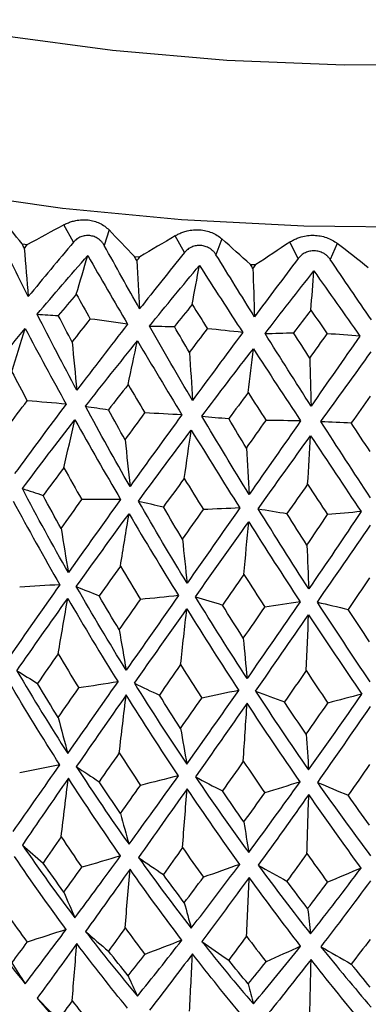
# Paper-space layout '_Dimetric' of a CAD drawing. Header units: millimetres. Extents: x -91 to 91, y -11 to 313.
# Tile 7 of 15: x -7.87 to -0.54, y 121.19 to 141.9. Entities that reach past the tile are written whole.
import ezdxf

# ---------------------------------------------------------------- set-up
doc = ezdxf.new("R2010")
doc.units = ezdxf.units.MM

psp = doc.layouts.new('_Dimetric')

# ---------------------------------------------------------------- linework, layer by layer
at = {"color": 7, "linetype": 'Continuous', "lineweight": 25}
for p, q in [((-6.737, 137.223), (-6.946, 137.584)), ((-5.993, 137.479), (-6.093, 137.152)), ((-4.408, 137.002), (-4.602, 137.355)), ((-7.819, 137.183), (-7.709, 137.169)), ((-3.618, 137.288), (-3.744, 136.957)), ((-2.017, 136.875), (-2.193, 137.221)), ((-1.193, 137.193), (-1.342, 136.857)), ((-5.458, 136.921), (-5.345, 136.911)), ((-3.021, 136.753), (-2.905, 136.748))]:
    psp.add_line(p, q, dxfattribs=at)
at = {"color": 7, "linetype": 'Continuous', "lineweight": 25, "flags": 128}
psp.add_lwpolyline([(20.215, 142.905), (19.923, 142.527), (19.047, 141.71), (17.871, 140.935), (16.413, 140.216), (14.696, 139.564), (12.747, 138.988), (10.598, 138.499), (8.281, 138.103), (5.834, 137.807), (3.294, 137.615), (0.703, 137.532), (-1.9, 137.557), (-4.472, 137.69), (-6.974, 137.93), (-9.366, 138.273), (-11.611, 138.713), (-13.672, 139.243), (-15.517, 139.855), (-17.118, 140.54), (-18.449, 141.286), (-19.489, 142.081), (-20.212, 142.901)], dxfattribs=at)
at = {"color": 8, "linetype": 'Continuous', "lineweight": 25, "flags": 128}
psp.add_lwpolyline([(10.719, 142.037), (8.579, 141.616), (6.293, 141.291), (3.899, 141.068), (1.439, 140.952), (-1.047, 140.943), (-3.514, 141.043), (-5.921, 141.249), (-8.227, 141.558), (-10.392, 141.965)], dxfattribs=at)
at = {"color": 7, "linetype": 'Continuous', "lineweight": 25}
for points in [[(-7.819, 137.183), (-7.976, 137.376), (-8.131, 137.569), (-8.283, 137.761)], [(-6.946, 137.584), (-7.2, 137.445), (-7.455, 137.307), (-7.709, 137.169)], [(-7.69, 136.075), (-7.917, 136.529), (-8.14, 136.984), (-8.358, 137.438)], [(-5.458, 136.921), (-5.638, 137.107), (-5.817, 137.293), (-5.993, 137.479)], [(-4.602, 137.355), (-4.849, 137.207), (-5.097, 137.059), (-5.345, 136.911)], [(-7.774, 137.093), (-7.789, 137.123), (-7.804, 137.153), (-7.819, 137.183)], [(-7.774, 137.093), (-7.753, 137.118), (-7.731, 137.143), (-7.709, 137.169)], [(-6.737, 137.223), (-7.06, 136.84), (-7.377, 136.458), (-7.69, 136.075)], [(-5.35, 135.817), (-5.601, 136.262), (-5.849, 136.707), (-6.093, 137.152)], [(-3.021, 136.753), (-3.222, 136.931), (-3.421, 137.11), (-3.618, 137.288)], [(-2.193, 137.221), (-2.43, 137.063), (-2.667, 136.905), (-2.905, 136.748)], [(-0.542, 136.683), (-0.76, 136.853), (-0.978, 137.023), (-1.193, 137.193)], [(-7.774, 137.093), (-7.747, 136.751), (-7.719, 136.412), (-7.69, 136.075)], [(-7.503, 135.704), (-7.155, 136.116), (-6.801, 136.528), (-6.44, 136.939)], [(-6.681, 136.125), (-6.601, 136.398), (-6.521, 136.669), (-6.44, 136.939)], [(-6.44, 136.939), (-6.165, 136.458), (-5.885, 135.976), (-5.602, 135.495)], [(-5.408, 136.832), (-5.425, 136.861), (-5.442, 136.891), (-5.458, 136.921)], [(-5.408, 136.832), (-5.387, 136.858), (-5.366, 136.884), (-5.345, 136.911)], [(-4.408, 137.002), (-4.725, 136.607), (-5.039, 136.212), (-5.35, 135.817)], [(-2.935, 135.653), (-3.206, 136.088), (-3.476, 136.522), (-3.744, 136.957)], [(-5.408, 136.832), (-5.39, 136.492), (-5.37, 136.153), (-5.35, 135.817)], [(-5.144, 135.454), (-4.798, 135.88), (-4.447, 136.305), (-4.092, 136.731)], [(-4.245, 135.909), (-4.194, 136.184), (-4.143, 136.458), (-4.092, 136.731)], [(-4.092, 136.731), (-3.79, 136.261), (-3.487, 135.791), (-3.182, 135.321)], [(-2.967, 136.666), (-2.985, 136.695), (-3.003, 136.724), (-3.021, 136.753)], [(-2.967, 136.666), (-2.946, 136.693), (-2.926, 136.72), (-2.905, 136.748)], [(-2.017, 136.875), (-2.325, 136.468), (-2.631, 136.06), (-2.935, 135.653)], [(-0.478, 135.586), (-0.766, 136.009), (-1.054, 136.433), (-1.342, 136.857)], [(-2.967, 136.666), (-2.957, 136.326), (-2.946, 135.989), (-2.935, 135.653)], [(-2.713, 135.299), (-2.373, 135.738), (-2.031, 136.177), (-1.686, 136.617)], [(-1.749, 135.79), (-1.728, 136.067), (-1.707, 136.343), (-1.686, 136.617)], [(-1.686, 136.617), (-1.363, 136.159), (-1.04, 135.701), (-0.718, 135.244)], [(-6.681, 136.125), (-6.808, 135.976), (-6.934, 135.827), (-7.06, 135.678)], [(-6.681, 136.125), (-6.584, 135.952), (-6.485, 135.778), (-6.386, 135.604)], [(-4.245, 135.909), (-4.37, 135.755), (-4.495, 135.601), (-4.619, 135.447)], [(-4.245, 135.909), (-4.138, 135.739), (-4.031, 135.57), (-3.924, 135.4)], [(-6.67, 134.107), (-6.954, 134.638), (-7.232, 135.17), (-7.503, 135.704)], [(-7.503, 135.704), (-7.356, 135.696), (-7.208, 135.687), (-7.06, 135.678)], [(-6.767, 135.117), (-6.865, 135.303), (-6.963, 135.491), (-7.06, 135.678)], [(-1.749, 135.79), (-1.87, 135.632), (-1.992, 135.473), (-2.113, 135.314)], [(-1.749, 135.79), (-1.635, 135.625), (-1.521, 135.46), (-1.406, 135.295)], [(-6.767, 135.117), (-6.641, 135.279), (-6.514, 135.441), (-6.386, 135.604)], [(-5.602, 135.495), (-5.964, 135.031), (-6.32, 134.568), (-6.67, 134.107)], [(-5.602, 135.495), (-5.863, 135.532), (-6.125, 135.568), (-6.386, 135.604)], [(-4.238, 133.891), (-4.544, 134.411), (-4.846, 134.932), (-5.144, 135.454)], [(-5.144, 135.454), (-4.969, 135.452), (-4.794, 135.45), (-4.619, 135.447)], [(-8.843, 134.072), (-8.489, 134.515), (-8.126, 134.959), (-7.755, 135.404)], [(-8.037, 134.496), (-7.943, 134.8), (-7.849, 135.103), (-7.755, 135.404)], [(-7.755, 135.404), (-7.473, 134.873), (-7.186, 134.342), (-6.893, 133.813)], [(-4.3, 134.898), (-4.406, 135.08), (-4.513, 135.264), (-4.619, 135.447)], [(-4.3, 134.898), (-4.175, 135.065), (-4.05, 135.232), (-3.924, 135.4)], [(-3.182, 135.321), (-3.538, 134.843), (-3.89, 134.366), (-4.238, 133.891)], [(-3.182, 135.321), (-3.429, 135.348), (-3.676, 135.374), (-3.924, 135.4)], [(-2.713, 135.299), (-2.513, 135.304), (-2.314, 135.309), (-2.113, 135.314)], [(-1.746, 133.773), (-2.07, 134.28), (-2.392, 134.788), (-2.713, 135.299)], [(-1.771, 134.778), (-1.885, 134.956), (-1.999, 135.135), (-2.113, 135.314)], [(-1.771, 134.778), (-1.65, 134.95), (-1.529, 135.122), (-1.406, 135.295)], [(-0.718, 135.244), (-1.062, 134.752), (-1.405, 134.262), (-1.746, 133.773)], [(-0.718, 135.244), (-0.947, 135.261), (-1.176, 135.278), (-1.406, 135.295)], [(-6.767, 135.117), (-6.736, 134.778), (-6.704, 134.441), (-6.67, 134.107)], [(-6.488, 133.769), (-6.13, 134.226), (-5.766, 134.684), (-5.395, 135.144)], [(-5.591, 134.226), (-5.526, 134.534), (-5.461, 134.84), (-5.395, 135.144)], [(-5.395, 135.144), (-5.087, 134.624), (-4.775, 134.106), (-4.46, 133.589)], [(-4.3, 134.898), (-4.28, 134.56), (-4.259, 134.225), (-4.238, 133.891)], [(-4.042, 133.56), (-3.686, 134.032), (-3.325, 134.505), (-2.959, 134.979)], [(-3.067, 134.055), (-3.032, 134.364), (-2.996, 134.672), (-2.959, 134.979)], [(-2.959, 134.979), (-2.629, 134.471), (-2.297, 133.966), (-1.964, 133.462)], [(-1.539, 133.45), (-1.189, 133.935), (-0.837, 134.422), (-0.483, 134.911)], [(-1.771, 134.778), (-1.763, 134.44), (-1.755, 134.106), (-1.746, 133.773)], [(-8.037, 134.496), (-7.93, 134.292), (-7.822, 134.088), (-7.713, 133.885)], [(-5.591, 134.226), (-5.73, 134.049), (-5.868, 133.873), (-6.005, 133.697)], [(-5.591, 134.226), (-5.474, 134.026), (-5.357, 133.827), (-5.239, 133.629)], [(-3.067, 134.055), (-3.204, 133.872), (-3.341, 133.69), (-3.477, 133.509)], [(-3.067, 134.055), (-2.942, 133.86), (-2.817, 133.665), (-2.692, 133.472)], [(-8.127, 133.335), (-7.99, 133.517), (-7.852, 133.701), (-7.713, 133.885)], [(-6.893, 133.813), (-7.263, 133.323), (-7.626, 132.835), (-7.98, 132.351)], [(-6.893, 133.813), (-7.166, 133.837), (-7.439, 133.861), (-7.713, 133.885)], [(-0.5, 133.984), (-0.634, 133.797), (-0.767, 133.609), (-0.899, 133.422)], [(-5.552, 132.084), (-5.871, 132.642), (-6.183, 133.204), (-6.488, 133.769)], [(-6.488, 133.769), (-6.328, 133.745), (-6.167, 133.721), (-6.005, 133.697)], [(-5.654, 133.062), (-5.772, 133.273), (-5.889, 133.484), (-6.005, 133.697)], [(-5.654, 133.062), (-5.517, 133.25), (-5.378, 133.439), (-5.239, 133.629)], [(-4.46, 133.589), (-4.829, 133.083), (-5.193, 132.582), (-5.552, 132.084)], [(-4.46, 133.589), (-4.719, 133.602), (-4.979, 133.616), (-5.239, 133.629)], [(-7.815, 132.036), (-7.456, 132.516), (-7.087, 132.999), (-6.71, 133.484)], [(-6.942, 132.475), (-6.866, 132.813), (-6.788, 133.149), (-6.71, 133.484)], [(-6.71, 133.484), (-6.396, 132.922), (-6.076, 132.364), (-5.75, 131.808)], [(-3.046, 131.914), (-3.382, 132.459), (-3.714, 133.008), (-4.042, 133.56)], [(-4.042, 133.56), (-3.854, 133.544), (-3.666, 133.527), (-3.477, 133.509)], [(-3.102, 132.889), (-3.227, 133.095), (-3.352, 133.302), (-3.477, 133.509)], [(-3.102, 132.889), (-2.965, 133.082), (-2.829, 133.277), (-2.692, 133.472)], [(-1.964, 133.462), (-2.327, 132.942), (-2.688, 132.426), (-3.046, 131.914)], [(-1.964, 133.462), (-2.206, 133.465), (-2.449, 133.469), (-2.692, 133.472)], [(-0.497, 131.844), (-0.845, 132.375), (-1.193, 132.911), (-1.539, 133.45)], [(-1.539, 133.45), (-1.326, 133.441), (-1.113, 133.432), (-0.899, 133.422)], [(-0.506, 132.817), (-0.637, 133.018), (-0.768, 133.22), (-0.899, 133.422)], [(-5.375, 131.775), (-5.011, 132.269), (-4.64, 132.767), (-4.263, 133.267)], [(-4.411, 132.251), (-4.362, 132.591), (-4.313, 132.93), (-4.263, 133.267)], [(-4.263, 133.267), (-3.926, 132.718), (-3.586, 132.173), (-3.244, 131.63)], [(-5.654, 133.062), (-5.621, 132.733), (-5.587, 132.407), (-5.552, 132.084)], [(-2.859, 131.612), (-2.495, 132.121), (-2.128, 132.633), (-1.756, 133.148)], [(-1.817, 132.127), (-1.797, 132.469), (-1.777, 132.809), (-1.756, 133.148)], [(-1.756, 133.148), (-1.402, 132.613), (-1.047, 132.081), (-0.692, 131.553)], [(-3.102, 132.889), (-3.084, 132.561), (-3.065, 132.236), (-3.046, 131.914)], [(-6.942, 132.475), (-7.089, 132.281), (-7.235, 132.087), (-7.379, 131.895)], [(-6.942, 132.475), (-6.817, 132.251), (-6.691, 132.027), (-6.565, 131.805)], [(-4.411, 132.251), (-4.558, 132.05), (-4.704, 131.851), (-4.85, 131.653)], [(-4.411, 132.251), (-4.277, 132.031), (-4.143, 131.813), (-4.009, 131.596)], [(-6.848, 130.269), (-7.179, 130.852), (-7.502, 131.441), (-7.815, 132.036)], [(-7.815, 132.036), (-7.67, 131.989), (-7.525, 131.942), (-7.379, 131.895)], [(-1.817, 132.127), (-1.963, 131.921), (-2.108, 131.716), (-2.252, 131.512)], [(-1.817, 132.127), (-1.677, 131.914), (-1.537, 131.701), (-1.398, 131.489)], [(-8.01, 131.775), (-7.69, 131.183), (-7.362, 130.597), (-7.027, 130.015)], [(-7, 131.196), (-7.128, 131.428), (-7.254, 131.661), (-7.379, 131.895)], [(-7, 131.196), (-6.856, 131.398), (-6.711, 131.601), (-6.565, 131.805)], [(-5.75, 131.808), (-6.123, 131.289), (-6.489, 130.776), (-6.848, 130.269)], [(-5.75, 131.808), (-6.021, 131.807), (-6.293, 131.806), (-6.565, 131.805)], [(-4.351, 130.047), (-4.698, 130.617), (-5.04, 131.193), (-5.375, 131.775)], [(-5.375, 131.775), (-5.2, 131.734), (-5.025, 131.694), (-4.85, 131.653)], [(-4.448, 130.97), (-4.583, 131.197), (-4.717, 131.424), (-4.85, 131.653)], [(-4.448, 130.97), (-4.302, 131.178), (-4.156, 131.386), (-4.009, 131.596)], [(-3.244, 131.63), (-3.617, 131.097), (-3.986, 130.569), (-4.351, 130.047)], [(-3.244, 131.63), (-3.498, 131.619), (-3.754, 131.607), (-4.009, 131.596)], [(-1.793, 129.926), (-2.151, 130.482), (-2.507, 131.044), (-2.859, 131.612)], [(-2.859, 131.612), (-2.657, 131.579), (-2.455, 131.546), (-2.252, 131.512)], [(-0.692, 131.553), (-1.06, 131.004), (-1.427, 130.462), (-1.793, 129.926)], [(-0.692, 131.553), (-0.926, 131.531), (-1.162, 131.51), (-1.398, 131.489)], [(-6.681, 129.977), (-6.32, 130.482), (-5.95, 130.992), (-5.573, 131.506)], [(-5.753, 130.407), (-5.693, 130.775), (-5.633, 131.141), (-5.573, 131.506)], [(-5.573, 131.506), (-5.231, 130.928), (-4.884, 130.355), (-4.533, 129.787)], [(-4.176, 129.762), (-3.809, 130.282), (-3.435, 130.806), (-3.057, 131.336)], [(-3.156, 130.231), (-3.123, 130.601), (-3.09, 130.969), (-3.057, 131.336)], [(-3.057, 131.336), (-2.698, 130.771), (-2.338, 130.212), (-1.976, 129.658)], [(-1.832, 130.846), (-1.973, 131.067), (-2.113, 131.289), (-2.252, 131.512)], [(-1.832, 130.846), (-1.688, 131.059), (-1.543, 131.274), (-1.398, 131.489)], [(-7, 131.196), (-6.951, 130.884), (-6.9, 130.575), (-6.848, 130.269)], [(-1.613, 129.648), (-1.244, 130.182), (-0.872, 130.721), (-0.498, 131.265)], [(-4.448, 130.97), (-4.416, 130.659), (-4.384, 130.352), (-4.351, 130.047)], [(-1.832, 130.846), (-1.819, 130.536), (-1.806, 130.229), (-1.793, 129.926)], [(-5.753, 130.407), (-5.903, 130.198), (-6.053, 129.99), (-6.201, 129.782)], [(-5.753, 130.407), (-5.613, 130.172), (-5.473, 129.938), (-5.332, 129.705)], [(-3.156, 130.231), (-3.307, 130.016), (-3.458, 129.801), (-3.608, 129.588)], [(-3.156, 130.231), (-3.01, 130.002), (-2.865, 129.773), (-2.718, 129.546)], [(-0.515, 130.159), (-0.665, 129.937), (-0.815, 129.717), (-0.965, 129.497)], [(-7.027, 130.015), (-7.392, 129.499), (-7.748, 128.99), (-8.095, 128.488)], [(-7.027, 130.015), (-7.308, 129.999), (-7.589, 129.982), (-7.871, 129.966)], [(-5.632, 128.217), (-5.99, 128.796), (-6.34, 129.383), (-6.681, 129.977)], [(-6.681, 129.977), (-6.522, 129.912), (-6.361, 129.847), (-6.201, 129.782)], [(-7.93, 128.206), (-7.583, 128.706), (-7.227, 129.213), (-6.86, 129.727)], [(-7.062, 128.563), (-6.996, 128.952), (-6.928, 129.341), (-6.86, 129.727)], [(-6.86, 129.727), (-6.515, 129.135), (-6.163, 128.549), (-5.804, 127.971)], [(-5.778, 129.065), (-5.921, 129.304), (-6.061, 129.542), (-6.201, 129.782)], [(-5.778, 129.065), (-5.63, 129.278), (-5.481, 129.491), (-5.332, 129.705)], [(-4.533, 129.787), (-4.905, 129.255), (-5.271, 128.732), (-5.632, 128.217)], [(-4.533, 129.787), (-4.799, 129.759), (-5.065, 129.732), (-5.332, 129.705)], [(-3.09, 128.044), (-3.457, 128.609), (-3.819, 129.182), (-4.176, 129.762)], [(-4.176, 129.762), (-3.988, 129.704), (-3.798, 129.646), (-3.608, 129.588)], [(-1.976, 129.658), (-2.349, 129.112), (-2.721, 128.574), (-3.09, 128.044)], [(-1.976, 129.658), (-2.223, 129.62), (-2.47, 129.583), (-2.718, 129.546)], [(-5.46, 127.941), (-5.1, 128.455), (-4.733, 128.977), (-4.358, 129.505)], [(-4.487, 128.334), (-4.445, 128.726), (-4.402, 129.116), (-4.358, 129.505)], [(-4.358, 129.505), (-3.998, 128.927), (-3.634, 128.356), (-3.266, 127.792)], [(-3.17, 128.888), (-3.317, 129.121), (-3.463, 129.354), (-3.608, 129.588)], [(-3.17, 128.888), (-3.019, 129.107), (-2.869, 129.326), (-2.718, 129.546)], [(-0.504, 127.973), (-0.875, 128.523), (-1.245, 129.081), (-1.613, 129.648)], [(-1.613, 129.648), (-1.397, 129.598), (-1.181, 129.548), (-0.965, 129.497)], [(-0.517, 128.816), (-0.667, 129.042), (-0.816, 129.269), (-0.965, 129.497)], [(-2.914, 127.775), (-2.545, 128.304), (-2.172, 128.84), (-1.796, 129.384)], [(-1.848, 128.209), (-1.831, 128.602), (-1.814, 128.993), (-1.796, 129.384)], [(-1.796, 129.384), (-1.425, 128.819), (-1.053, 128.263), (-0.681, 127.714)], [(-5.778, 129.065), (-5.731, 128.779), (-5.682, 128.496), (-5.632, 128.217)], [(-3.17, 128.888), (-3.144, 128.604), (-3.117, 128.322), (-3.09, 128.044)], [(-7.062, 128.563), (-7.208, 128.354), (-7.353, 128.146), (-7.496, 127.939)], [(-7.062, 128.563), (-6.919, 128.322), (-6.775, 128.082), (-6.63, 127.843)], [(-7.93, 128.206), (-7.583, 127.616), (-7.227, 127.035), (-6.86, 126.464)], [(-7.93, 128.206), (-7.786, 128.117), (-7.642, 128.028), (-7.496, 127.939)], [(-4.487, 128.334), (-4.637, 128.12), (-4.786, 127.906), (-4.935, 127.693)], [(-4.487, 128.334), (-4.339, 128.099), (-4.19, 127.865), (-4.04, 127.632)], [(-1.848, 128.209), (-2.001, 127.988), (-2.152, 127.769), (-2.304, 127.55)], [(-1.848, 128.209), (-1.697, 127.98), (-1.546, 127.752), (-1.394, 127.525)], [(-7.027, 126.226), (-7.392, 126.797), (-7.748, 127.378), (-8.095, 127.967)], [(-7.062, 127.222), (-7.208, 127.459), (-7.353, 127.698), (-7.496, 127.939)], [(-7.062, 127.222), (-6.919, 127.427), (-6.775, 127.634), (-6.63, 127.843)], [(-6.86, 126.464), (-6.515, 126.956), (-6.163, 127.459), (-5.804, 127.971)], [(-5.804, 127.971), (-6.079, 127.928), (-6.354, 127.886), (-6.63, 127.843)], [(-5.46, 127.941), (-5.1, 127.365), (-4.733, 126.798), (-4.358, 126.242)], [(-5.46, 127.941), (-5.286, 127.858), (-5.11, 127.775), (-4.935, 127.693)], [(-4.358, 126.242), (-3.998, 126.748), (-3.634, 127.265), (-3.266, 127.792)], [(-3.266, 127.792), (-3.523, 127.738), (-3.782, 127.685), (-4.04, 127.632)], [(-5.632, 127.696), (-5.99, 127.184), (-6.34, 126.681), (-6.681, 126.188)], [(-5.778, 126.48), (-5.731, 126.886), (-5.682, 127.291), (-5.632, 127.696)], [(-4.533, 125.997), (-4.905, 126.554), (-5.271, 127.12), (-5.632, 127.696)], [(-4.487, 126.993), (-4.637, 127.224), (-4.786, 127.458), (-4.935, 127.693)], [(-4.487, 126.993), (-4.339, 127.204), (-4.19, 127.417), (-4.04, 127.632)], [(-2.914, 127.775), (-2.545, 127.213), (-2.172, 126.662), (-1.796, 126.12)], [(-2.914, 127.775), (-2.711, 127.7), (-2.508, 127.625), (-2.304, 127.55)], [(-1.796, 126.12), (-1.425, 126.641), (-1.053, 127.172), (-0.681, 127.714)], [(-0.681, 127.714), (-0.919, 127.651), (-1.156, 127.588), (-1.394, 127.525)], [(-3.09, 127.523), (-3.457, 126.997), (-3.819, 126.48), (-4.176, 125.973)], [(-3.17, 126.303), (-3.144, 126.711), (-3.117, 127.117), (-3.09, 127.523)], [(-1.976, 125.868), (-2.349, 126.41), (-2.721, 126.962), (-3.09, 127.523)], [(-1.848, 126.868), (-2.001, 127.093), (-2.152, 127.32), (-2.304, 127.55)], [(-1.848, 126.868), (-1.697, 127.085), (-1.546, 127.304), (-1.394, 127.525)], [(-0.504, 127.452), (-0.875, 126.911), (-1.245, 126.38), (-1.613, 125.858)], [(-7.062, 127.222), (-6.996, 126.965), (-6.928, 126.713), (-6.86, 126.464)], [(-4.487, 126.993), (-4.445, 126.739), (-4.402, 126.489), (-4.358, 126.242)], [(-1.848, 126.868), (-1.831, 126.615), (-1.814, 126.366), (-1.796, 126.12)], [(-5.778, 126.48), (-5.921, 126.275), (-6.061, 126.072), (-6.201, 125.871)], [(-5.778, 126.48), (-5.63, 126.25), (-5.481, 126.021), (-5.332, 125.794)], [(-8.01, 124.824), (-7.69, 125.28), (-7.362, 125.747), (-7.027, 126.226)], [(-7.027, 126.226), (-7.308, 126.168), (-7.589, 126.112), (-7.871, 126.055)], [(-6.681, 126.188), (-6.32, 125.632), (-5.95, 125.088), (-5.573, 124.555)], [(-6.681, 126.188), (-6.522, 126.082), (-6.361, 125.976), (-6.201, 125.871)], [(-3.17, 126.303), (-3.317, 126.093), (-3.463, 125.884), (-3.608, 125.677)], [(-3.17, 126.303), (-3.019, 126.078), (-2.869, 125.856), (-2.718, 125.635)], [(-0.517, 126.231), (-0.667, 126.014), (-0.816, 125.799), (-0.965, 125.586)], [(-6.848, 125.947), (-7.179, 125.467), (-7.502, 124.998), (-7.815, 124.539)], [(-7, 124.712), (-6.951, 125.124), (-6.9, 125.535), (-6.848, 125.947)], [(-5.75, 124.311), (-6.123, 124.846), (-6.489, 125.391), (-6.848, 125.947)], [(-5.573, 124.555), (-5.231, 125.024), (-4.884, 125.505), (-4.533, 125.997)], [(-4.533, 125.997), (-4.799, 125.929), (-5.065, 125.861), (-5.332, 125.794)], [(-4.176, 125.973), (-3.809, 125.432), (-3.435, 124.902), (-3.057, 124.384)], [(-4.176, 125.973), (-3.988, 125.874), (-3.798, 125.775), (-3.608, 125.677)], [(-5.753, 125.203), (-5.903, 125.423), (-6.053, 125.646), (-6.201, 125.871)], [(-5.753, 125.203), (-5.613, 125.398), (-5.473, 125.595), (-5.332, 125.794)], [(-4.351, 125.725), (-4.698, 125.232), (-5.04, 124.75), (-5.375, 124.278)], [(-4.448, 124.486), (-4.416, 124.899), (-4.384, 125.312), (-4.351, 125.725)], [(-3.244, 124.133), (-3.617, 124.653), (-3.986, 125.184), (-4.351, 125.725)], [(-3.057, 124.384), (-2.698, 124.867), (-2.338, 125.362), (-1.976, 125.868)], [(-1.976, 125.868), (-2.223, 125.79), (-2.47, 125.712), (-2.718, 125.635)], [(-1.613, 125.858), (-1.244, 125.332), (-0.872, 124.817), (-0.498, 124.314)], [(-1.613, 125.858), (-1.397, 125.767), (-1.181, 125.677), (-0.965, 125.586)], [(-3.156, 125.026), (-3.307, 125.241), (-3.458, 125.458), (-3.608, 125.677)], [(-3.156, 125.026), (-3.01, 125.227), (-2.865, 125.43), (-2.718, 125.635)], [(-1.793, 125.604), (-2.151, 125.097), (-2.507, 124.6), (-2.859, 124.115)], [(-1.832, 124.362), (-1.819, 124.776), (-1.806, 125.19), (-1.793, 125.604)], [(-0.692, 124.055), (-1.06, 124.561), (-1.427, 125.077), (-1.793, 125.604)], [(-0.515, 124.954), (-0.665, 125.163), (-0.815, 125.374), (-0.965, 125.586)], [(-5.753, 125.203), (-5.693, 124.983), (-5.633, 124.767), (-5.573, 124.555)], [(-3.156, 125.026), (-3.123, 124.809), (-3.09, 124.595), (-3.057, 124.384)], [(-7, 124.712), (-7.128, 124.527), (-7.254, 124.343), (-7.379, 124.161)], [(-7, 124.712), (-6.856, 124.497), (-6.711, 124.283), (-6.565, 124.072)], [(-7.815, 124.539), (-7.456, 124.018), (-7.087, 123.508), (-6.71, 123.01)], [(-7.815, 124.539), (-7.67, 124.413), (-7.525, 124.287), (-7.379, 124.161)], [(-4.448, 124.486), (-4.583, 124.295), (-4.717, 124.106), (-4.85, 123.919)], [(-4.448, 124.486), (-4.302, 124.276), (-4.156, 124.068), (-4.009, 123.862)], [(-6.893, 122.764), (-7.263, 123.264), (-7.626, 123.775), (-7.98, 124.297)], [(-6.71, 123.01), (-6.396, 123.432), (-6.076, 123.866), (-5.75, 124.311)], [(-5.75, 124.311), (-6.021, 124.231), (-6.293, 124.151), (-6.565, 124.072)], [(-5.375, 124.278), (-5.011, 123.771), (-4.64, 123.276), (-4.263, 122.793)], [(-5.375, 124.278), (-5.2, 124.158), (-5.025, 124.038), (-4.85, 123.919)], [(-1.832, 124.362), (-1.973, 124.166), (-2.113, 123.971), (-2.252, 123.779)], [(-1.832, 124.362), (-1.688, 124.158), (-1.543, 123.956), (-1.398, 123.756)], [(-6.942, 123.55), (-7.089, 123.752), (-7.235, 123.956), (-7.379, 124.161)], [(-6.942, 123.55), (-6.817, 123.722), (-6.691, 123.896), (-6.565, 124.072)], [(-4.263, 122.793), (-3.926, 123.228), (-3.586, 123.674), (-3.244, 124.133)], [(-3.244, 124.133), (-3.498, 124.042), (-3.754, 123.952), (-4.009, 123.862)], [(-2.859, 124.115), (-2.495, 123.623), (-2.128, 123.142), (-1.756, 122.674)], [(-2.859, 124.115), (-2.657, 124.002), (-2.455, 123.89), (-2.252, 123.779)], [(-5.552, 124.029), (-5.871, 123.581), (-6.183, 123.145), (-6.488, 122.72)], [(-5.654, 122.795), (-5.621, 123.206), (-5.587, 123.618), (-5.552, 124.029)], [(-4.46, 122.54), (-4.829, 123.025), (-5.193, 123.521), (-5.552, 124.029)], [(-4.411, 123.326), (-4.558, 123.522), (-4.704, 123.72), (-4.85, 123.919)], [(-4.411, 123.326), (-4.277, 123.503), (-4.143, 123.682), (-4.009, 123.862)], [(-3.046, 123.859), (-3.382, 123.398), (-3.714, 122.949), (-4.042, 122.511)], [(-3.102, 122.622), (-3.084, 123.034), (-3.065, 123.446), (-3.046, 123.859)], [(-1.964, 122.413), (-2.327, 122.883), (-2.688, 123.365), (-3.046, 123.859)], [(-1.756, 122.674), (-1.402, 123.122), (-1.047, 123.583), (-0.692, 124.055)], [(-0.692, 124.055), (-0.926, 123.955), (-1.162, 123.855), (-1.398, 123.756)], [(-1.817, 123.202), (-1.963, 123.393), (-2.108, 123.585), (-2.252, 123.779)], [(-1.817, 123.202), (-1.677, 123.385), (-1.537, 123.569), (-1.398, 123.756)], [(-0.497, 123.789), (-0.845, 123.315), (-1.193, 122.852), (-1.539, 122.401)], [(-6.942, 123.55), (-6.866, 123.367), (-6.788, 123.187), (-6.71, 123.01)], [(-4.411, 123.326), (-4.362, 123.145), (-4.313, 122.967), (-4.263, 122.793)], [(-8.127, 123.068), (-7.99, 122.876), (-7.852, 122.686), (-7.713, 122.497)], [(-1.817, 123.202), (-1.797, 123.023), (-1.777, 122.847), (-1.756, 122.674)], [(-8.843, 123.023), (-8.489, 122.545), (-8.126, 122.078), (-7.755, 121.622)], [(-7.755, 121.622), (-7.473, 121.991), (-7.186, 122.372), (-6.893, 122.764)], [(-6.893, 122.764), (-7.166, 122.674), (-7.439, 122.585), (-7.713, 122.497)], [(-6.488, 122.72), (-6.13, 122.256), (-5.766, 121.803), (-5.395, 121.362)], [(-6.488, 122.72), (-6.328, 122.582), (-6.167, 122.445), (-6.005, 122.308)], [(-5.654, 122.795), (-5.772, 122.631), (-5.889, 122.469), (-6.005, 122.308)], [(-5.654, 122.795), (-5.517, 122.609), (-5.378, 122.424), (-5.239, 122.24)], [(-3.102, 122.622), (-3.227, 122.453), (-3.352, 122.286), (-3.477, 122.121)], [(-3.102, 122.622), (-2.965, 122.441), (-2.829, 122.262), (-2.692, 122.084)], [(-8.037, 122.058), (-7.93, 122.203), (-7.822, 122.349), (-7.713, 122.497)], [(-6.67, 122.466), (-6.954, 122.072), (-7.232, 121.689), (-7.503, 121.317)], [(-6.767, 121.261), (-6.736, 121.663), (-6.704, 122.064), (-6.67, 122.466)], [(-5.602, 121.107), (-5.964, 121.549), (-6.32, 122.002), (-6.67, 122.466)], [(-5.395, 121.362), (-5.087, 121.743), (-4.775, 122.135), (-4.46, 122.54)], [(-4.46, 122.54), (-4.719, 122.439), (-4.979, 122.34), (-5.239, 122.24)], [(-4.042, 122.511), (-3.686, 122.061), (-3.325, 121.623), (-2.959, 121.197)], [(-4.042, 122.511), (-3.854, 122.381), (-3.666, 122.25), (-3.477, 122.121)], [(-2.959, 121.197), (-2.629, 121.59), (-2.297, 121.996), (-1.964, 122.413)], [(-1.964, 122.413), (-2.206, 122.302), (-2.449, 122.193), (-2.692, 122.084)], [(-0.506, 122.551), (-0.637, 122.377), (-0.768, 122.205), (-0.899, 122.034)], [(-5.591, 121.789), (-5.73, 121.96), (-5.868, 122.134), (-6.005, 122.308)], [(-5.591, 121.789), (-5.474, 121.938), (-5.357, 122.088), (-5.239, 122.24)], [(-4.238, 122.251), (-4.544, 121.845), (-4.846, 121.45), (-5.144, 121.067)], [(-4.3, 121.042), (-4.28, 121.445), (-4.259, 121.848), (-4.238, 122.251)], [(-3.182, 120.934), (-3.538, 121.361), (-3.89, 121.8), (-4.238, 122.251)], [(-1.539, 122.401), (-1.189, 121.965), (-0.837, 121.541), (-0.483, 121.129)], [(-1.539, 122.401), (-1.326, 122.278), (-1.113, 122.156), (-0.899, 122.034)], [(-8.037, 122.058), (-7.943, 121.91), (-7.849, 121.765), (-7.755, 121.622)], [(-3.067, 121.617), (-3.204, 121.784), (-3.341, 121.952), (-3.477, 122.121)], [(-3.067, 121.617), (-2.942, 121.771), (-2.817, 121.927), (-2.692, 122.084)], [(-1.746, 122.132), (-2.07, 121.714), (-2.392, 121.307), (-2.713, 120.911)], [(-1.771, 120.922), (-1.763, 121.325), (-1.755, 121.729), (-1.746, 122.132)], [(-0.718, 120.856), (-1.062, 121.27), (-1.405, 121.696), (-1.746, 122.132)], [(-0.5, 121.547), (-0.634, 121.708), (-0.767, 121.87), (-0.899, 122.034)], [(-5.591, 121.789), (-5.526, 121.644), (-5.461, 121.502), (-5.395, 121.362)], [(-3.067, 121.617), (-3.032, 121.475), (-2.996, 121.334), (-2.959, 121.197)], [(-7.503, 121.317), (-7.155, 120.9), (-6.801, 120.494), (-6.44, 120.099)], [(-7.503, 121.317), (-7.356, 121.165), (-7.208, 121.014), (-7.06, 120.863)], [(-6.767, 121.261), (-6.865, 121.128), (-6.963, 120.995), (-7.06, 120.863)], [(-6.767, 121.261), (-6.641, 121.103), (-6.514, 120.945), (-6.386, 120.789)]]:
    psp.add_open_spline(points, degree=3, dxfattribs=at)
for points, knots in [([(-6.946, 137.584), (-6.919, 137.597), (-6.866, 137.624), (-6.781, 137.654), (-6.679, 137.68), (-6.561, 137.695), (-6.43, 137.691), (-6.305, 137.667), (-6.188, 137.621), (-6.08, 137.56), (-6.021, 137.505), (-5.993, 137.479)], [0, 0, 0, 0, 0.081752, 0.164931, 0.250654, 0.376507, 0.500448, 0.624254, 0.749972, 0.877224, 1, 1, 1, 1]), ([(-6.093, 137.152), (-6.105, 137.17), (-6.127, 137.207), (-6.171, 137.255), (-6.23, 137.301), (-6.306, 137.34), (-6.398, 137.361), (-6.493, 137.36), (-6.585, 137.336), (-6.67, 137.292), (-6.714, 137.246), (-6.737, 137.223)], [0, 0, 0, 0, 0.083196, 0.165851, 0.250211, 0.374779, 0.499889, 0.625105, 0.749882, 0.875577, 1, 1, 1, 1]), ([(-4.602, 137.355), (-4.576, 137.369), (-4.524, 137.398), (-4.44, 137.432), (-4.338, 137.462), (-4.219, 137.482), (-4.085, 137.483), (-3.955, 137.464), (-3.831, 137.423), (-3.715, 137.367), (-3.65, 137.314), (-3.618, 137.288)], [0, 0, 0, 0, 0.081752, 0.164931, 0.250654, 0.376507, 0.500448, 0.624254, 0.749972, 0.877224, 1, 1, 1, 1]), ([(-2.193, 137.221), (-2.169, 137.236), (-2.119, 137.267), (-2.037, 137.304), (-1.937, 137.337), (-1.818, 137.362), (-1.683, 137.369), (-1.549, 137.355), (-1.42, 137.319), (-1.298, 137.267), (-1.228, 137.218), (-1.193, 137.193)], [0, 0, 0, 0, 0.081752, 0.164931, 0.250654, 0.376507, 0.500448, 0.624254, 0.749972, 0.877224, 1, 1, 1, 1]), ([(-3.744, 136.957), (-3.756, 136.975), (-3.78, 137.011), (-3.828, 137.057), (-3.89, 137.1), (-3.969, 137.136), (-4.065, 137.154), (-4.162, 137.15), (-4.256, 137.121), (-4.341, 137.074), (-4.386, 137.026), (-4.408, 137.002)], [0, 0, 0, 0, 0.083196, 0.165851, 0.250211, 0.374779, 0.499889, 0.625105, 0.749882, 0.875577, 1, 1, 1, 1]), ([(-1.342, 136.857), (-1.355, 136.874), (-1.381, 136.909), (-1.43, 136.953), (-1.495, 136.994), (-1.577, 137.027), (-1.675, 137.04), (-1.773, 137.032), (-1.867, 137), (-1.952, 136.949), (-1.995, 136.9), (-2.017, 136.875)], [0, 0, 0, 0, 0.083196, 0.165851, 0.250211, 0.374779, 0.499889, 0.625105, 0.749882, 0.875577, 1, 1, 1, 1]), ([(-20.805, 125.829), (-20.831, 125.764), (-20.982, 125.384), (-21.033, 124.589), (-20.899, 123.532), (-20.479, 122.522), (-19.834, 121.597), (-18.946, 120.725), (-17.784, 119.899), (-16.345, 119.131), (-14.663, 118.444), (-12.792, 117.85), (-10.765, 117.351), (-8.607, 116.947), (-6.344, 116.639), (-4.002, 116.426), (-1.61, 116.312), (0.801, 116.295), (3.201, 116.377), (5.557, 116.556), (7.84, 116.831), (10.022, 117.199), (12.076, 117.659), (13.979, 118.21), (15.714, 118.853), (17.263, 119.595), (18.562, 120.42), (19.583, 121.313), (20.32, 122.25), (20.805, 123.24), (21.024, 124.294), (21.019, 125.17), (20.854, 125.647), (20.808, 125.778)], [0, 0, 0, 0, 0.005513, 0.032378, 0.060731, 0.088805, 0.118085, 0.150059, 0.185296, 0.222661, 0.260177, 0.297142, 0.333609, 0.369718, 0.405583, 0.44129, 0.476901, 0.512466, 0.548027, 0.583614, 0.619269, 0.655042, 0.690999, 0.727231, 0.763862, 0.801064, 0.839021, 0.873479, 0.904692, 0.933172, 0.960237, 0.988996, 1, 1, 1, 1])]:
    psp.add_open_spline(points, degree=3, knots=knots, dxfattribs=at)

doc.saveas('drawing.dxf')
